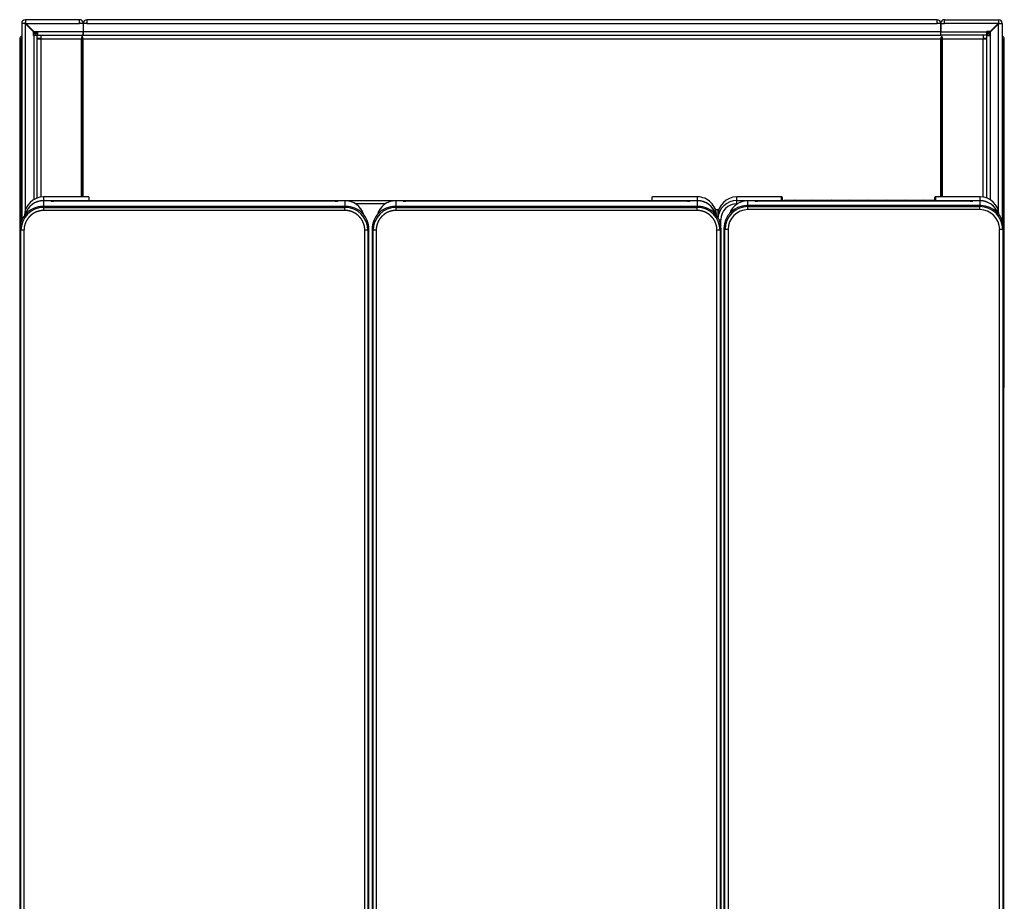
# Model space of a CAD drawing. Header units: millimetres. Extents: x 0 to 287, y 0 to 200.
# Tile 6 of 47: x 33 to 65, y 67 to 95. Entities that reach past the tile are written whole.
import ezdxf

# ---------------------------------------------------------------- set-up
doc = ezdxf.new("R2010")
doc.units = ezdxf.units.MM
doc.layers.add('130.652_BW4C_CTM', color=7, linetype='Continuous')
doc.layers.add('Standard', color=7, linetype='Continuous')

# ---------------------------------------------------------------- blocks, each defined once
blk = doc.blocks.new('SE1')
at = {"layer": '130.652_BW4C_CTM', "color": 7, "linetype": 'Continuous'}
for p, q in [((33.464, 95.187), (33.464, 95.077)), ((35.224, 95.187), (33.464, 95.187)), ((33.464, 95.077), (33.474, 95.067)), ((35.224, 95.067), (35.224, 95.187)), ((35.224, 95.187), (35.236, 95.187)), ((35.236, 95.087), (35.224, 95.087)), ((35.244, 95.067), (35.244, 95.079)), ((35.344, 95.079), (35.344, 95.067)), ((63.104, 95.187), (35.464, 95.187)), ((35.464, 95.187), (35.464, 95.067)), ((63.104, 95.067), (63.104, 95.187)), ((63.224, 95.079), (63.224, 95.067)), ((63.324, 95.067), (63.324, 95.079)), ((63.344, 95.187), (63.332, 95.187)), ((63.332, 95.087), (63.344, 95.087)), ((63.344, 95.187), (65.104, 95.187)), ((63.344, 95.067), (63.344, 95.187)), ((65.104, 95.077), (65.094, 95.067)), ((65.104, 95.187), (65.104, 95.077)), ((33.454, 95.067), (33.344, 95.067)), ((33.344, 95.067), (33.344, 88.664)), ((33.464, 95.057), (33.454, 95.067)), ((33.464, 95.067), (33.454, 95.067)), ((33.464, 95.067), (33.474, 95.067)), ((33.464, 89.001), (33.464, 95.057)), ((33.724, 94.797), (33.464, 95.057)), ((33.474, 95.067), (35.224, 95.067)), ((33.474, 95.067), (33.734, 94.807)), ((33.724, 94.677), (33.724, 94.797)), ((33.734, 94.807), (33.854, 94.807)), ((33.801, 94.787), (33.854, 94.787)), ((33.854, 94.807), (33.854, 94.795)), ((33.854, 94.795), (33.854, 94.687)), ((35.344, 94.795), (33.854, 94.795)), ((35.344, 95.067), (35.224, 95.067)), ((35.344, 95.067), (35.344, 94.795)), ((35.464, 95.067), (35.344, 95.067)), ((35.344, 95.067), (35.344, 94.795)), ((63.224, 94.795), (35.344, 94.795)), ((35.344, 94.795), (35.344, 94.687)), ((35.344, 94.687), (35.344, 94.795)), ((35.464, 95.067), (63.104, 95.067)), ((63.224, 95.067), (63.104, 95.067)), ((63.224, 94.795), (63.224, 95.067)), ((63.224, 95.067), (63.344, 95.067)), ((63.224, 95.067), (63.224, 94.795)), ((63.224, 94.687), (63.224, 94.795)), ((63.224, 94.795), (64.714, 94.795)), ((63.224, 94.687), (63.224, 94.795)), ((65.094, 95.067), (63.344, 95.067)), ((64.714, 94.807), (64.714, 94.795)), ((64.834, 94.807), (64.714, 94.807)), ((64.714, 94.795), (64.714, 94.687)), ((64.714, 94.787), (64.768, 94.787)), ((65.094, 95.067), (64.834, 94.807)), ((64.844, 94.797), (65.104, 95.057)), ((64.844, 94.677), (64.844, 94.797)), ((65.104, 95.067), (65.094, 95.067)), ((65.104, 95.067), (65.114, 95.067)), ((65.104, 95.057), (65.114, 95.067)), ((65.104, 88.924), (65.104, 95.057)), ((65.114, 95.067), (65.224, 95.067)), ((65.224, 95.067), (65.224, 88.667)), ((33.279, 94.557), (33.279, 94.437)), ((33.279, 94.437), (33.279, 83.269)), ((33.329, 94.437), (33.279, 94.437)), ((33.329, 94.437), (33.329, 88.616)), ((33.329, 94.437), (33.344, 94.437)), ((33.736, 94.677), (33.724, 94.677)), ((33.844, 94.677), (33.736, 94.677)), ((33.736, 94.677), (33.736, 89.342)), ((33.75, 94.677), (33.751, 94.738)), ((33.799, 94.677), (33.799, 94.738)), ((33.799, 94.738), (33.854, 94.738)), ((33.844, 94.687), (33.854, 94.687)), ((33.844, 94.687), (33.844, 94.677)), ((33.844, 89.394), (33.844, 94.677)), ((33.844, 94.587), (33.962, 94.587)), ((33.844, 94.569), (33.962, 94.569)), ((33.854, 94.687), (35.344, 94.687)), ((33.864, 94.569), (33.864, 94.587)), ((33.942, 94.569), (33.924, 94.587)), ((33.962, 94.687), (33.962, 94.569)), ((33.962, 94.569), (35.284, 94.569)), ((33.962, 94.569), (33.962, 89.423)), ((35.284, 89.43), (35.284, 94.569)), ((35.314, 89.43), (35.314, 94.648)), ((35.344, 94.687), (63.224, 94.687)), ((35.344, 94.569), (63.224, 94.569)), ((35.344, 89.43), (35.344, 94.569)), ((64.714, 94.687), (63.224, 94.687)), ((63.224, 89.43), (63.224, 94.569)), ((63.254, 89.43), (63.254, 94.648)), ((63.284, 94.569), (64.606, 94.569)), ((63.284, 89.43), (63.284, 94.569)), ((64.606, 94.687), (64.606, 94.569)), ((64.606, 94.587), (64.724, 94.587)), ((64.606, 89.415), (64.606, 94.569)), ((64.606, 94.569), (64.724, 94.569)), ((64.626, 94.569), (64.644, 94.587)), ((64.714, 94.738), (64.769, 94.738)), ((64.714, 94.687), (64.724, 94.687)), ((64.716, 94.569), (64.716, 94.587)), ((64.724, 94.687), (64.724, 94.677)), ((64.724, 94.677), (64.832, 94.677)), ((64.724, 89.384), (64.724, 94.677)), ((64.769, 94.677), (64.769, 94.738)), ((64.818, 94.677), (64.818, 94.738)), ((64.832, 94.677), (64.832, 89.333)), ((64.832, 94.677), (64.844, 94.677)), ((65.24, 94.437), (65.224, 94.437)), ((65.24, 94.437), (65.289, 94.437)), ((65.24, 88.622), (65.24, 94.437)), ((65.289, 94.437), (65.289, 94.557)), ((65.289, 83.269), (65.289, 94.437)), ((33.278, 90.775), (33.279, 90.775)), ((33.278, 90.64), (33.279, 90.64)), ((33.278, 90.594), (33.279, 90.594)), ((65.29, 90.779), (65.289, 90.779)), ((65.29, 90.771), (65.289, 90.771)), ((65.29, 90.704), (65.289, 90.704)), ((65.29, 90.697), (65.289, 90.697)), ((65.29, 90.691), (65.289, 90.691)), ((65.29, 90.769), (65.29, 90.771)), ((65.29, 90.769), (65.29, 90.77)), ((65.29, 90.704), (65.29, 90.769)), ((65.29, 90.697), (65.29, 90.704)), ((65.29, 90.691), (65.29, 90.697)), ((65.29, 90.508), (65.29, 90.691)), ((33.278, 90.45), (33.279, 90.45)), ((33.278, 90.442), (33.279, 90.442)), ((33.278, 90.434), (33.279, 90.434)), ((33.278, 90.368), (33.279, 90.368)), ((33.278, 90.363), (33.279, 90.363)), ((33.278, 90.358), (33.279, 90.358)), ((33.278, 90.318), (33.279, 90.318)), ((33.278, 90.316), (33.279, 90.316)), ((33.278, 90.313), (33.279, 90.313)), ((65.29, 90.508), (65.289, 90.508)), ((65.29, 90.501), (65.289, 90.501)), ((65.29, 90.493), (65.289, 90.493)), ((65.29, 90.429), (65.289, 90.429)), ((65.29, 90.424), (65.289, 90.424)), ((65.29, 90.419), (65.289, 90.419)), ((65.29, 90.379), (65.289, 90.379)), ((65.29, 90.377), (65.289, 90.377)), ((65.29, 90.374), (65.289, 90.374)), ((65.29, 90.281), (65.289, 90.281)), ((65.289, 90.281), (65.289, 90.281)), ((65.29, 90.281), (65.289, 90.281)), ((65.29, 90.501), (65.29, 90.508)), ((65.29, 90.493), (65.29, 90.501)), ((65.29, 90.429), (65.29, 90.493)), ((65.29, 90.424), (65.29, 90.429)), ((65.29, 90.419), (65.29, 90.424)), ((65.29, 90.379), (65.29, 90.419)), ((65.29, 90.377), (65.29, 90.379)), ((65.29, 90.374), (65.29, 90.377)), ((65.29, 90.143), (65.29, 90.281)), ((65.29, 90.281), (65.29, 90.281)), ((33.278, 90.119), (33.279, 90.119)), ((33.278, 90.06), (33.279, 90.06)), ((65.29, 90.143), (65.289, 90.143)), ((65.29, 90.091), (65.289, 90.091)), ((65.29, 90.091), (65.29, 90.143)), ((65.29, 89.712), (65.29, 90.091)), ((33.278, 89.926), (33.279, 89.926)), ((33.278, 89.92), (33.279, 89.92)), ((33.278, 89.917), (33.279, 89.917)), ((33.278, 89.834), (33.279, 89.834)), ((33.278, 89.827), (33.279, 89.827)), ((33.278, 89.819), (33.279, 89.819)), ((33.278, 89.651), (33.279, 89.651)), ((33.278, 89.645), (33.279, 89.645)), ((33.278, 89.64), (33.279, 89.64)), ((65.29, 89.712), (65.289, 89.712)), ((33.278, 89.594), (33.279, 89.594)), ((33.278, 89.587), (33.279, 89.587)), ((33.278, 89.56), (33.279, 89.56)), ((33.278, 89.556), (33.279, 89.556)), ((33.278, 89.428), (33.279, 89.428)), ((33.278, 89.425), (33.279, 89.425)), ((33.278, 89.422), (33.279, 89.422)), ((33.278, 89.383), (33.279, 89.383)), ((33.278, 89.378), (33.279, 89.378)), ((33.278, 89.372), (33.279, 89.372)), ((34.054, 89.43), (34.054, 89.307)), ((35.515, 89.43), (34.054, 89.43)), ((34.054, 89.43), (34.054, 89.43)), ((35.515, 89.43), (34.054, 89.43)), ((35.518, 89.426), (35.515, 89.43)), ((35.518, 89.426), (35.523, 89.426)), ((35.523, 89.426), (35.525, 89.316)), ((35.575, 89.314), (53.794, 89.314)), ((53.844, 89.316), (53.846, 89.426)), ((53.846, 89.426), (53.851, 89.426)), ((53.851, 89.426), (53.853, 89.43)), ((55.314, 89.43), (53.853, 89.43)), ((55.314, 89.43), (53.853, 89.43)), ((55.314, 89.307), (55.314, 89.43)), ((55.314, 89.43), (55.314, 89.43)), ((58.04, 89.43), (56.594, 89.43)), ((56.594, 89.307), (56.594, 89.43)), ((58.053, 89.43), (56.594, 89.43)), ((58.042, 89.426), (58.04, 89.43)), ((58.042, 89.426), (58.045, 89.426)), ((58.045, 89.315), (58.045, 89.426)), ((58.076, 89.313), (58.075, 89.397)), ((58.075, 89.313), (58.075, 89.397)), ((58.125, 89.313), (58.125, 89.313)), ((62.974, 89.313), (58.125, 89.313)), ((62.974, 89.313), (58.125, 89.313)), ((62.974, 89.313), (62.974, 89.313)), ((63.024, 89.397), (63.022, 89.308)), ((63.024, 89.397), (63.024, 89.307)), ((64.504, 89.43), (63.046, 89.43)), ((63.054, 89.426), (63.056, 89.426)), ((63.054, 89.426), (63.054, 89.315)), ((63.058, 89.43), (63.056, 89.426)), ((64.504, 89.43), (63.058, 89.43)), ((64.504, 89.307), (64.504, 89.43)), ((64.504, 89.43), (64.504, 89.43)), ((65.29, 89.568), (65.289, 89.568)), ((65.29, 89.542), (65.289, 89.542)), ((65.29, 89.371), (65.289, 89.371)), ((65.29, 89.37), (65.289, 89.37)), ((65.29, 89.365), (65.289, 89.365)), ((65.29, 89.358), (65.289, 89.358)), ((65.29, 89.353), (65.289, 89.353)), ((65.29, 89.343), (65.289, 89.343)), ((65.29, 89.332), (65.289, 89.332)), ((65.29, 89.32), (65.289, 89.32)), ((65.29, 89.315), (65.289, 89.315)), ((65.29, 89.542), (65.29, 89.568)), ((65.29, 89.37), (65.29, 89.371)), ((65.29, 89.365), (65.29, 89.37)), ((65.29, 89.358), (65.29, 89.365)), ((65.29, 89.353), (65.29, 89.358)), ((65.29, 89.343), (65.29, 89.353)), ((65.29, 89.332), (65.29, 89.343)), ((65.29, 89.32), (65.29, 89.332)), ((65.29, 89.315), (65.29, 89.32)), ((65.29, 89.306), (65.29, 89.315)), ((33.278, 89.309), (33.279, 89.309)), ((33.278, 89.301), (33.279, 89.301)), ((33.278, 89.294), (33.279, 89.294)), ((33.278, 89.111), (33.279, 89.111)), ((33.278, 89.104), (33.279, 89.104)), ((33.278, 89.098), (33.279, 89.098)), ((33.278, 89.03), (33.279, 89.03)), ((43.888, 89.121), (34.031, 89.121)), ((34.031, 89.121), (34.064, 89.088)), ((34.054, 89.307), (55.314, 89.307)), ((34.054, 89.303), (34.054, 89.307)), ((34.216, 89.303), (34.054, 89.303)), ((34.054, 89.303), (34.054, 89.121)), ((34.054, 89.303), (34.054, 89.303)), ((34.216, 89.303), (34.054, 89.303)), ((34.064, 89.088), (43.855, 89.088)), ((34.064, 88.988), (34.064, 89.088)), ((34.216, 89.303), (34.216, 89.303)), ((34.3, 89.295), (34.286, 89.3)), ((34.311, 89.293), (34.297, 89.298)), ((43.538, 89.292), (34.38, 89.292)), ((34.38, 89.292), (34.38, 89.292)), ((43.538, 89.292), (34.38, 89.292)), ((43.538, 89.292), (43.538, 89.292)), ((43.621, 89.298), (43.607, 89.293)), ((43.632, 89.3), (43.618, 89.295)), ((43.864, 89.303), (43.702, 89.303)), ((43.702, 89.303), (43.702, 89.303)), ((43.864, 89.303), (43.702, 89.303)), ((43.855, 89.088), (43.888, 89.121)), ((43.855, 88.988), (43.855, 89.088)), ((43.864, 89.121), (43.864, 89.303)), ((43.864, 89.303), (43.864, 89.303)), ((45.168, 89.204), (44.2, 89.204)), ((55.338, 89.121), (45.481, 89.121)), ((45.481, 89.121), (45.514, 89.088)), ((45.666, 89.303), (45.504, 89.303)), ((45.504, 89.303), (45.504, 89.121)), ((45.504, 89.303), (45.504, 89.303)), ((45.666, 89.303), (45.504, 89.303)), ((45.514, 89.088), (55.305, 89.088)), ((45.514, 88.988), (45.514, 89.088)), ((45.666, 89.303), (45.666, 89.303)), ((45.75, 89.295), (45.736, 89.3)), ((45.761, 89.293), (45.747, 89.298)), ((54.988, 89.292), (45.83, 89.292)), ((45.83, 89.292), (45.83, 89.292)), ((54.988, 89.292), (45.83, 89.292)), ((54.988, 89.292), (54.988, 89.292)), ((55.071, 89.298), (55.057, 89.293)), ((55.082, 89.3), (55.068, 89.295)), ((55.314, 89.303), (55.152, 89.303)), ((55.152, 89.303), (55.152, 89.303)), ((55.314, 89.303), (55.152, 89.303)), ((55.305, 89.088), (55.338, 89.121)), ((55.305, 88.988), (55.305, 89.088)), ((55.314, 89.303), (55.314, 89.307)), ((55.314, 89.121), (55.314, 89.303)), ((55.314, 89.303), (55.314, 89.303)), ((56.011, 89.007), (55.902, 89.007)), ((55.982, 89.007), (55.982, 88.877)), ((56.594, 89.203), (56.594, 89.307)), ((56.594, 89.307), (64.504, 89.307)), ((56.608, 89.203), (56.594, 89.203)), ((56.921, 89.148), (56.921, 89.148)), ((64.528, 89.148), (56.921, 89.148)), ((56.921, 89.148), (56.954, 89.115)), ((64.528, 89.148), (56.921, 89.148)), ((57.106, 89.302), (56.944, 89.302)), ((56.944, 89.302), (56.944, 89.148)), ((56.944, 89.302), (56.944, 89.302)), ((57.106, 89.302), (56.944, 89.302)), ((56.954, 89.115), (64.495, 89.115)), ((56.954, 89.015), (56.954, 89.115)), ((64.495, 89.015), (56.954, 89.015)), ((57.106, 89.302), (57.106, 89.302)), ((57.19, 89.294), (57.176, 89.3)), ((57.201, 89.292), (57.187, 89.298)), ((64.178, 89.292), (57.27, 89.292)), ((57.27, 89.292), (57.27, 89.292)), ((64.178, 89.292), (57.27, 89.292)), ((64.178, 89.292), (64.178, 89.292)), ((64.261, 89.298), (64.247, 89.292)), ((64.272, 89.3), (64.258, 89.294)), ((64.504, 89.302), (64.342, 89.302)), ((64.342, 89.302), (64.342, 89.302)), ((64.504, 89.302), (64.342, 89.302)), ((64.495, 89.115), (64.528, 89.148)), ((64.495, 89.015), (64.495, 89.115)), ((64.504, 89.302), (64.504, 89.307)), ((64.504, 89.148), (64.504, 89.302)), ((64.504, 89.302), (64.504, 89.302)), ((64.528, 89.148), (64.528, 89.148)), ((65.29, 89.306), (65.289, 89.306)), ((65.29, 89.29), (65.289, 89.29)), ((65.29, 89.272), (65.289, 89.272)), ((65.29, 89.254), (65.289, 89.254)), ((65.29, 89.25), (65.289, 89.25)), ((65.29, 89.237), (65.289, 89.237)), ((65.29, 89.211), (65.289, 89.211)), ((65.29, 89.189), (65.289, 89.189)), ((65.29, 89.161), (65.289, 89.161)), ((65.29, 89.13), (65.289, 89.13)), ((65.29, 89.111), (65.289, 89.111)), ((65.29, 89.09), (65.289, 89.09)), ((65.29, 89.067), (65.289, 89.067)), ((65.29, 89.064), (65.289, 89.064)), ((65.29, 89.049), (65.289, 89.049)), ((65.29, 89.031), (65.289, 89.031)), ((65.29, 89.013), (65.289, 89.013)), ((65.29, 88.997), (65.289, 88.997)), ((65.29, 89.29), (65.29, 89.306)), ((65.29, 89.272), (65.29, 89.29)), ((65.29, 89.254), (65.29, 89.272)), ((65.29, 89.25), (65.29, 89.254)), ((65.29, 89.237), (65.29, 89.25)), ((65.29, 89.211), (65.29, 89.237)), ((65.29, 89.189), (65.29, 89.211)), ((65.29, 89.161), (65.29, 89.189)), ((65.29, 89.13), (65.29, 89.161)), ((65.29, 89.111), (65.29, 89.13)), ((65.29, 89.09), (65.29, 89.111)), ((65.29, 89.067), (65.29, 89.09)), ((65.29, 89.064), (65.29, 89.067)), ((65.29, 89.049), (65.29, 89.064)), ((65.29, 89.031), (65.29, 89.049)), ((65.29, 89.013), (65.29, 89.031)), ((65.29, 88.997), (65.29, 89.013)), ((65.29, 88.985), (65.29, 88.997)), ((33.278, 88.928), (33.279, 88.928)), ((33.278, 88.868), (33.279, 88.868)), ((33.278, 88.83), (33.279, 88.83)), ((33.278, 88.829), (33.279, 88.829)), ((43.855, 88.988), (34.064, 88.988)), ((55.305, 88.988), (45.514, 88.988)), ((55.974, 88.758), (55.974, 88.81)), ((56.074, 88.46), (56.074, 88.684)), ((65.29, 88.985), (65.289, 88.985)), ((65.29, 88.975), (65.289, 88.975)), ((65.29, 88.963), (65.289, 88.963)), ((65.29, 88.952), (65.289, 88.952)), ((65.29, 88.942), (65.289, 88.942)), ((65.29, 88.935), (65.289, 88.935)), ((65.29, 88.93), (65.289, 88.93)), ((65.29, 88.923), (65.289, 88.923)), ((65.29, 88.919), (65.289, 88.919)), ((65.289, 88.917), (65.289, 88.917)), ((65.29, 88.917), (65.289, 88.917)), ((65.29, 88.917), (65.289, 88.917)), ((65.29, 88.874), (65.289, 88.874)), ((65.29, 88.861), (65.289, 88.861)), ((65.29, 88.695), (65.289, 88.695)), ((65.29, 88.975), (65.29, 88.985)), ((65.29, 88.963), (65.29, 88.975)), ((65.29, 88.952), (65.29, 88.963)), ((65.29, 88.942), (65.29, 88.952)), ((65.29, 88.935), (65.29, 88.942)), ((65.29, 88.93), (65.29, 88.935)), ((65.29, 88.923), (65.29, 88.93)), ((65.29, 88.919), (65.29, 88.923)), ((65.29, 88.917), (65.29, 88.919)), ((65.29, 88.917), (65.29, 88.917)), ((65.29, 88.861), (65.29, 88.874)), ((65.29, 88.695), (65.29, 88.861)), ((65.29, 88.663), (65.29, 88.695)), ((33.278, 88.617), (33.279, 88.617)), ((33.278, 88.611), (33.279, 88.611)), ((33.278, 88.599), (33.279, 88.599)), ((33.278, 88.598), (33.279, 88.598)), ((33.278, 88.597), (33.279, 88.597)), ((33.278, 88.558), (33.279, 88.558)), ((33.278, 88.538), (33.279, 88.538)), ((33.278, 88.525), (33.279, 88.525)), ((33.278, 88.508), (33.279, 88.508)), ((33.278, 88.464), (33.279, 88.464)), ((33.278, 88.464), (33.279, 88.464)), ((33.278, 88.461), (33.279, 88.461)), ((33.278, 88.455), (33.279, 88.455)), ((33.278, 88.448), (33.279, 88.448)), ((33.278, 88.446), (33.279, 88.446)), ((33.278, 88.434), (33.279, 88.434)), ((33.278, 88.421), (33.279, 88.421)), ((33.278, 88.408), (33.279, 88.408)), ((33.278, 88.406), (33.279, 88.406)), ((33.278, 88.387), (33.279, 88.387)), ((33.278, 88.367), (33.279, 88.367)), ((33.278, 88.36), (33.279, 88.36)), ((33.278, 88.358), (33.279, 88.358)), ((33.278, 88.351), (33.279, 88.351)), ((33.319, 88.343), (33.286, 88.376)), ((33.286, 88.376), (33.286, 48.229)), ((44.632, 88.376), (44.599, 88.343)), ((44.632, 48.229), (44.632, 88.376)), ((44.769, 88.343), (44.736, 88.376)), ((44.736, 88.376), (44.736, 48.229)), ((56.082, 88.376), (56.049, 88.343)), ((56.082, 48.229), (56.082, 88.376)), ((56.176, 88.403), (56.176, 88.403)), ((56.209, 88.37), (56.176, 88.403)), ((56.176, 88.403), (56.176, 48.256)), ((56.176, 88.403), (56.176, 48.256)), ((56.209, 48.289), (56.209, 88.37)), ((56.309, 88.37), (56.209, 88.37)), ((56.309, 88.37), (56.309, 48.289)), ((65.139, 48.289), (65.139, 88.37)), ((65.239, 88.37), (65.139, 88.37)), ((65.272, 88.403), (65.239, 88.37)), ((65.239, 88.37), (65.239, 48.289)), ((65.272, 88.403), (65.272, 88.403)), ((65.272, 48.256), (65.272, 88.403)), ((65.272, 48.256), (65.272, 88.403)), ((65.29, 88.663), (65.289, 88.663)), ((65.29, 88.655), (65.289, 88.655)), ((65.29, 88.649), (65.289, 88.649)), ((65.29, 88.637), (65.289, 88.637)), ((65.29, 88.546), (65.289, 88.546)), ((65.29, 88.457), (65.289, 88.457)), ((65.29, 88.456), (65.289, 88.456)), ((65.29, 88.456), (65.289, 88.456)), ((65.29, 88.447), (65.289, 88.447)), ((65.29, 88.447), (65.289, 88.447)), ((65.29, 88.446), (65.289, 88.446)), ((65.29, 88.434), (65.289, 88.434)), ((65.29, 88.433), (65.289, 88.433)), ((65.29, 88.431), (65.289, 88.431)), ((65.29, 88.401), (65.289, 88.401)), ((65.29, 88.399), (65.289, 88.399)), ((65.29, 88.399), (65.289, 88.399)), ((65.29, 88.386), (65.289, 88.386)), ((65.29, 88.386), (65.289, 88.386)), ((65.29, 88.385), (65.289, 88.385)), ((65.29, 88.377), (65.289, 88.377)), ((65.29, 88.376), (65.289, 88.376)), ((65.29, 88.376), (65.289, 88.376)), ((65.29, 88.655), (65.29, 88.663)), ((65.29, 88.649), (65.29, 88.655)), ((65.29, 88.637), (65.29, 88.649)), ((65.29, 88.546), (65.29, 88.637)), ((65.29, 88.456), (65.29, 88.457)), ((65.29, 88.447), (65.29, 88.456)), ((65.29, 88.447), (65.29, 88.447)), ((65.29, 88.446), (65.29, 88.447)), ((65.29, 88.434), (65.29, 88.446)), ((65.29, 88.433), (65.29, 88.434)), ((65.29, 88.431), (65.29, 88.433)), ((65.29, 88.401), (65.29, 88.431)), ((65.29, 88.399), (65.29, 88.401)), ((65.29, 88.386), (65.29, 88.399)), ((65.29, 88.399), (65.29, 88.399)), ((65.29, 88.385), (65.29, 88.386)), ((65.29, 88.386), (65.29, 88.386)), ((65.29, 88.377), (65.29, 88.385)), ((65.29, 88.376), (65.29, 88.376)), ((33.278, 88.345), (33.279, 88.345)), ((33.278, 88.34), (33.279, 88.34)), ((33.278, 88.328), (33.279, 88.328)), ((33.278, 88.315), (33.279, 88.315)), ((33.278, 88.303), (33.279, 88.303)), ((33.278, 88.295), (33.279, 88.295)), ((33.278, 88.277), (33.279, 88.277)), ((33.278, 88.256), (33.279, 88.256)), ((33.278, 88.24), (33.279, 88.24)), ((33.278, 88.236), (33.279, 88.236)), ((33.278, 88.211), (33.279, 88.211)), ((33.278, 88.19), (33.279, 88.19)), ((33.278, 88.159), (33.279, 88.159)), ((33.278, 88.134), (33.279, 88.134)), ((33.278, 88.109), (33.279, 88.109)), ((33.278, 88.092), (33.279, 88.092)), ((33.278, 88.071), (33.279, 88.071)), ((33.278, 88.051), (33.279, 88.051)), ((33.278, 88.037), (33.279, 88.037)), ((33.319, 48.262), (33.319, 88.343)), ((33.419, 88.343), (33.319, 88.343)), ((33.419, 88.343), (33.419, 48.262)), ((44.499, 48.262), (44.499, 88.343)), ((44.599, 88.343), (44.499, 88.343)), ((44.599, 88.343), (44.599, 48.262)), ((44.769, 48.262), (44.769, 88.343)), ((44.869, 88.343), (44.769, 88.343)), ((44.869, 88.343), (44.869, 48.262)), ((55.949, 48.262), (55.949, 88.343)), ((56.049, 88.343), (55.949, 88.343)), ((56.049, 88.343), (56.049, 48.262)), ((65.29, 88.233), (65.289, 88.233)), ((65.29, 88.231), (65.289, 88.231)), ((65.29, 88.229), (65.289, 88.229)), ((65.29, 88.201), (65.289, 88.201)), ((65.29, 88.197), (65.289, 88.197)), ((65.29, 88.193), (65.289, 88.193)), ((65.29, 88.146), (65.289, 88.146)), ((65.29, 88.14), (65.289, 88.14)), ((65.29, 88.135), (65.289, 88.135)), ((65.29, 88.231), (65.29, 88.233)), ((65.29, 88.229), (65.29, 88.231)), ((65.29, 88.201), (65.29, 88.229)), ((65.29, 88.197), (65.29, 88.201)), ((65.29, 88.193), (65.29, 88.197)), ((65.29, 88.146), (65.29, 88.193)), ((65.29, 88.14), (65.29, 88.146)), ((65.29, 88.135), (65.29, 88.14)), ((65.29, 87.962), (65.29, 88.135)), ((33.278, 88.022), (33.279, 88.022)), ((33.278, 88.009), (33.279, 88.009)), ((33.278, 88), (33.279, 88)), ((33.278, 87.994), (33.279, 87.994)), ((33.278, 87.989), (33.279, 87.989)), ((33.278, 87.986), (33.279, 87.986)), ((33.278, 87.984), (33.279, 87.984)), ((33.278, 87.977), (33.279, 87.977)), ((33.278, 87.958), (33.279, 87.958)), ((33.278, 87.944), (33.279, 87.944)), ((33.278, 87.939), (33.279, 87.939)), ((33.278, 87.932), (33.279, 87.932)), ((33.278, 87.928), (33.279, 87.928)), ((33.278, 87.923), (33.279, 87.923)), ((33.278, 87.914), (33.279, 87.914)), ((33.278, 87.877), (33.279, 87.877)), ((33.278, 87.827), (33.279, 87.827)), ((33.278, 87.788), (33.279, 87.788)), ((33.278, 87.763), (33.279, 87.763)), ((33.278, 87.757), (33.279, 87.757)), ((65.29, 87.962), (65.289, 87.962)), ((65.29, 87.954), (65.289, 87.954)), ((65.29, 87.952), (65.289, 87.952)), ((65.29, 87.923), (65.289, 87.923)), ((65.29, 87.877), (65.289, 87.877)), ((65.29, 87.818), (65.289, 87.818)), ((65.29, 87.716), (65.289, 87.716)), ((65.29, 87.714), (65.289, 87.714)), ((65.29, 87.954), (65.29, 87.962)), ((65.29, 87.952), (65.29, 87.954)), ((65.29, 87.923), (65.29, 87.952)), ((65.29, 87.818), (65.29, 87.877)), ((65.29, 87.714), (65.29, 87.716)), ((65.29, 87.671), (65.29, 87.714)), ((33.278, 87.585), (33.279, 87.585)), ((33.278, 87.571), (33.279, 87.571)), ((33.278, 87.565), (33.279, 87.565)), ((65.29, 87.671), (65.289, 87.671)), ((65.29, 87.66), (65.289, 87.66)), ((65.29, 87.651), (65.289, 87.651)), ((65.29, 87.469), (65.289, 87.469)), ((65.29, 87.463), (65.289, 87.463)), ((65.29, 87.441), (65.289, 87.441)), ((65.29, 87.66), (65.29, 87.671)), ((65.29, 87.651), (65.29, 87.66)), ((65.29, 87.469), (65.29, 87.651)), ((65.29, 87.463), (65.29, 87.469)), ((65.29, 87.441), (65.29, 87.463)), ((65.29, 87.253), (65.29, 87.441)), ((33.278, 87.36), (33.279, 87.36)), ((33.278, 87.351), (33.279, 87.351)), ((33.278, 87.338), (33.279, 87.338)), ((33.278, 87.307), (33.279, 87.307)), ((33.278, 87.3), (33.279, 87.3)), ((33.278, 87.113), (33.279, 87.113)), ((33.278, 87.09), (33.279, 87.09)), ((33.278, 87.085), (33.279, 87.085)), ((65.29, 87.253), (65.289, 87.253)), ((65.29, 87.247), (65.289, 87.247)), ((65.29, 87.215), (65.289, 87.215)), ((65.29, 87.203), (65.289, 87.203)), ((65.29, 87.193), (65.289, 87.193)), ((65.29, 87.247), (65.29, 87.253)), ((65.29, 87.215), (65.29, 87.247)), ((65.29, 87.203), (65.29, 87.215)), ((65.29, 87.193), (65.29, 87.203)), ((65.29, 86.989), (65.29, 87.193)), ((33.278, 86.903), (33.279, 86.903)), ((33.278, 86.893), (33.279, 86.893)), ((33.278, 86.883), (33.279, 86.883)), ((33.278, 86.84), (33.279, 86.84)), ((33.278, 86.838), (33.279, 86.838)), ((65.29, 86.989), (65.289, 86.989)), ((65.29, 86.983), (65.289, 86.983)), ((65.29, 86.969), (65.289, 86.969)), ((65.29, 86.796), (65.289, 86.796)), ((65.29, 86.79), (65.289, 86.79)), ((65.29, 86.765), (65.289, 86.765)), ((65.29, 86.983), (65.29, 86.989)), ((65.29, 86.969), (65.29, 86.983)), ((65.29, 86.796), (65.29, 86.969)), ((65.29, 86.79), (65.29, 86.796)), ((65.29, 86.765), (65.29, 86.79)), ((65.29, 86.727), (65.29, 86.765)), ((33.278, 86.736), (33.279, 86.736)), ((33.278, 86.677), (33.279, 86.677)), ((33.278, 86.631), (33.279, 86.631)), ((33.278, 86.602), (33.279, 86.602)), ((33.278, 86.6), (33.279, 86.6)), ((33.278, 86.592), (33.279, 86.592)), ((65.29, 86.727), (65.289, 86.727)), ((65.29, 86.677), (65.289, 86.677)), ((65.29, 86.64), (65.289, 86.64)), ((65.29, 86.631), (65.289, 86.631)), ((65.29, 86.626), (65.289, 86.626)), ((65.29, 86.622), (65.289, 86.622)), ((65.29, 86.615), (65.289, 86.615)), ((65.29, 86.61), (65.289, 86.61)), ((65.29, 86.596), (65.289, 86.596)), ((65.29, 86.577), (65.289, 86.577)), ((65.29, 86.57), (65.289, 86.57)), ((65.29, 86.567), (65.289, 86.567)), ((65.29, 86.565), (65.289, 86.565)), ((65.29, 86.56), (65.289, 86.56)), ((65.29, 86.554), (65.289, 86.554)), ((65.29, 86.545), (65.289, 86.545)), ((65.29, 86.531), (65.289, 86.531)), ((65.29, 86.517), (65.289, 86.517)), ((65.29, 86.503), (65.289, 86.503)), ((65.29, 86.483), (65.289, 86.483)), ((65.29, 86.462), (65.289, 86.462)), ((65.29, 86.445), (65.289, 86.445)), ((65.29, 86.677), (65.29, 86.727)), ((65.29, 86.64), (65.29, 86.677)), ((65.29, 86.631), (65.29, 86.64)), ((65.29, 86.626), (65.29, 86.631)), ((65.29, 86.622), (65.29, 86.626)), ((65.29, 86.615), (65.29, 86.622)), ((65.29, 86.61), (65.29, 86.615)), ((65.29, 86.596), (65.29, 86.61)), ((65.29, 86.577), (65.29, 86.596)), ((65.29, 86.57), (65.29, 86.577)), ((65.29, 86.567), (65.29, 86.57)), ((65.29, 86.565), (65.29, 86.567)), ((65.29, 86.56), (65.29, 86.565)), ((65.29, 86.554), (65.29, 86.56)), ((65.29, 86.545), (65.29, 86.554)), ((65.29, 86.531), (65.29, 86.545)), ((65.29, 86.517), (65.29, 86.531)), ((65.29, 86.503), (65.29, 86.517)), ((65.29, 86.483), (65.29, 86.503)), ((65.29, 86.462), (65.29, 86.483)), ((65.29, 86.445), (65.29, 86.462)), ((65.29, 86.42), (65.29, 86.445)), ((33.278, 86.419), (33.279, 86.419)), ((33.278, 86.414), (33.279, 86.414)), ((33.278, 86.408), (33.279, 86.408)), ((33.278, 86.361), (33.279, 86.361)), ((33.278, 86.357), (33.279, 86.357)), ((33.278, 86.353), (33.279, 86.353)), ((33.278, 86.325), (33.279, 86.325)), ((33.278, 86.323), (33.279, 86.323)), ((33.278, 86.321), (33.279, 86.321)), ((33.278, 86.178), (33.279, 86.178)), ((33.278, 86.177), (33.279, 86.177)), ((33.278, 86.177), (33.279, 86.177)), ((33.278, 86.169), (33.279, 86.169)), ((33.278, 86.168), (33.279, 86.168)), ((33.278, 86.167), (33.279, 86.167)), ((33.278, 86.155), (33.279, 86.155)), ((33.278, 86.154), (33.279, 86.154)), ((33.278, 86.153), (33.279, 86.153)), ((33.278, 86.122), (33.279, 86.122)), ((33.278, 86.121), (33.279, 86.121)), ((33.278, 86.12), (33.279, 86.12)), ((65.29, 86.42), (65.289, 86.42)), ((65.29, 86.395), (65.289, 86.395)), ((65.29, 86.364), (65.289, 86.364)), ((65.29, 86.343), (65.289, 86.343)), ((65.29, 86.318), (65.289, 86.318)), ((65.29, 86.314), (65.289, 86.314)), ((65.29, 86.297), (65.289, 86.297)), ((65.29, 86.277), (65.289, 86.277)), ((65.29, 86.259), (65.289, 86.259)), ((65.29, 86.251), (65.289, 86.251)), ((65.29, 86.239), (65.289, 86.239)), ((65.29, 86.226), (65.289, 86.226)), ((65.29, 86.214), (65.289, 86.214)), ((65.29, 86.209), (65.289, 86.209)), ((65.29, 86.203), (65.289, 86.203)), ((65.29, 86.196), (65.289, 86.196)), ((65.29, 86.194), (65.289, 86.194)), ((65.29, 86.187), (65.289, 86.187)), ((65.29, 86.167), (65.289, 86.167)), ((65.29, 86.148), (65.289, 86.148)), ((65.29, 86.145), (65.289, 86.145)), ((65.29, 86.133), (65.289, 86.133)), ((65.29, 86.12), (65.289, 86.12)), ((65.29, 86.395), (65.29, 86.42)), ((65.29, 86.364), (65.29, 86.395)), ((65.29, 86.343), (65.29, 86.364)), ((65.29, 86.318), (65.29, 86.343)), ((65.29, 86.314), (65.29, 86.318)), ((65.29, 86.297), (65.29, 86.314)), ((65.29, 86.277), (65.29, 86.297)), ((65.29, 86.259), (65.29, 86.277)), ((65.29, 86.251), (65.29, 86.259)), ((65.29, 86.239), (65.29, 86.251)), ((65.29, 86.226), (65.29, 86.239)), ((65.29, 86.214), (65.29, 86.226)), ((65.29, 86.209), (65.29, 86.214)), ((65.29, 86.203), (65.29, 86.209)), ((65.29, 86.196), (65.29, 86.203)), ((65.29, 86.194), (65.29, 86.196)), ((65.29, 86.187), (65.29, 86.194)), ((65.29, 86.167), (65.29, 86.187)), ((65.29, 86.148), (65.29, 86.167)), ((65.29, 86.145), (65.29, 86.148)), ((65.29, 86.133), (65.29, 86.145)), ((65.29, 86.12), (65.29, 86.133)), ((65.29, 86.108), (65.29, 86.12)), ((33.278, 86.108), (33.279, 86.108)), ((33.278, 86.107), (33.279, 86.107)), ((33.278, 86.107), (33.279, 86.107)), ((33.278, 86.098), (33.279, 86.098)), ((33.278, 86.098), (33.279, 86.098)), ((33.278, 86.097), (33.279, 86.097)), ((33.278, 86.008), (33.279, 86.008)), ((33.278, 85.917), (33.279, 85.917)), ((33.278, 85.905), (33.279, 85.905)), ((33.278, 85.899), (33.279, 85.899)), ((33.278, 85.891), (33.279, 85.891)), ((33.278, 85.859), (33.279, 85.859)), ((65.29, 86.108), (65.289, 86.108)), ((65.29, 86.105), (65.289, 86.105)), ((65.29, 86.099), (65.289, 86.099)), ((65.29, 86.093), (65.289, 86.093)), ((65.29, 86.09), (65.289, 86.09)), ((65.29, 86.089), (65.289, 86.089)), ((65.29, 86.046), (65.289, 86.046)), ((65.29, 86.029), (65.289, 86.029)), ((65.29, 86.016), (65.289, 86.016)), ((65.29, 85.996), (65.289, 85.996)), ((65.29, 85.957), (65.289, 85.957)), ((65.29, 85.956), (65.289, 85.956)), ((65.29, 85.955), (65.289, 85.955)), ((65.29, 85.943), (65.289, 85.943)), ((65.29, 85.937), (65.289, 85.937)), ((65.29, 86.105), (65.29, 86.108)), ((65.29, 86.099), (65.29, 86.105)), ((65.29, 86.093), (65.29, 86.099)), ((65.29, 86.09), (65.29, 86.093)), ((65.29, 86.089), (65.29, 86.09)), ((65.29, 86.029), (65.29, 86.046)), ((65.29, 86.016), (65.29, 86.029)), ((65.29, 85.996), (65.29, 86.016)), ((65.29, 85.957), (65.29, 85.996)), ((65.29, 85.956), (65.29, 85.957)), ((65.29, 85.955), (65.29, 85.956)), ((65.29, 85.943), (65.29, 85.955)), ((65.29, 85.937), (65.29, 85.943)), ((65.29, 85.725), (65.29, 85.937)), ((33.278, 85.693), (33.279, 85.693)), ((33.278, 85.68), (33.279, 85.68)), ((33.278, 85.637), (33.279, 85.637)), ((33.278, 85.637), (33.279, 85.637)), ((33.278, 85.635), (33.279, 85.635)), ((33.278, 85.631), (33.279, 85.631)), ((33.278, 85.624), (33.279, 85.624)), ((33.278, 85.618), (33.279, 85.618)), ((33.278, 85.612), (33.279, 85.612)), ((33.278, 85.602), (33.279, 85.602)), ((33.278, 85.591), (33.279, 85.591)), ((33.278, 85.579), (33.279, 85.579)), ((33.278, 85.568), (33.279, 85.568)), ((33.278, 85.557), (33.279, 85.557)), ((33.278, 85.54), (33.279, 85.54)), ((33.278, 85.523), (33.279, 85.523)), ((33.278, 85.505), (33.279, 85.505)), ((33.278, 85.49), (33.279, 85.49)), ((33.278, 85.487), (33.279, 85.487)), ((33.279, 85.637), (33.279, 85.637)), ((65.29, 85.725), (65.289, 85.725)), ((65.29, 85.724), (65.289, 85.724)), ((65.29, 85.685), (65.289, 85.685)), ((65.29, 85.626), (65.289, 85.626)), ((65.29, 85.523), (65.289, 85.523)), ((65.29, 85.724), (65.29, 85.725)), ((65.29, 85.626), (65.29, 85.685)), ((65.29, 85.521), (65.29, 85.523)), ((65.29, 85.521), (65.29, 85.523)), ((65.29, 85.456), (65.29, 85.521)), ((33.278, 85.464), (33.279, 85.464)), ((33.278, 85.443), (33.279, 85.443)), ((33.278, 85.424), (33.279, 85.424)), ((33.278, 85.393), (33.279, 85.393)), ((33.278, 85.365), (33.279, 85.365)), ((33.278, 85.343), (33.279, 85.343)), ((33.278, 85.317), (33.279, 85.317)), ((33.278, 85.304), (33.279, 85.304)), ((33.278, 85.3), (33.279, 85.3)), ((33.278, 85.282), (33.279, 85.282)), ((33.278, 85.264), (33.279, 85.264)), ((33.278, 85.248), (33.279, 85.248)), ((33.278, 85.238), (33.279, 85.238)), ((33.278, 85.234), (33.279, 85.234)), ((33.278, 85.222), (33.279, 85.222)), ((33.278, 85.211), (33.279, 85.211)), ((33.278, 85.201), (33.279, 85.201)), ((33.278, 85.196), (33.279, 85.196)), ((33.278, 85.188), (33.279, 85.188)), ((33.278, 85.184), (33.279, 85.184)), ((33.278, 85.183), (33.279, 85.183)), ((65.29, 85.456), (65.289, 85.456)), ((65.29, 85.449), (65.289, 85.449)), ((65.29, 85.443), (65.289, 85.443)), ((65.29, 85.26), (65.289, 85.26)), ((65.29, 85.253), (65.289, 85.253)), ((65.29, 85.245), (65.289, 85.245)), ((65.29, 85.181), (65.289, 85.181)), ((65.29, 85.176), (65.289, 85.176)), ((65.29, 85.171), (65.289, 85.171)), ((65.29, 85.449), (65.29, 85.456)), ((65.29, 85.443), (65.29, 85.449)), ((65.29, 85.26), (65.29, 85.443)), ((65.29, 85.253), (65.29, 85.26)), ((65.29, 85.245), (65.29, 85.253)), ((65.29, 85.181), (65.29, 85.245)), ((65.29, 85.176), (65.29, 85.181)), ((65.29, 85.171), (65.29, 85.176)), ((65.29, 85.132), (65.29, 85.171)), ((33.278, 85.012), (33.279, 85.012)), ((33.278, 84.986), (33.279, 84.986)), ((33.278, 84.841), (33.279, 84.841)), ((65.29, 85.132), (65.289, 85.132)), ((65.29, 85.129), (65.289, 85.129)), ((65.29, 85.126), (65.289, 85.126)), ((65.29, 84.997), (65.289, 84.997)), ((65.29, 84.994), (65.289, 84.994)), ((65.29, 84.967), (65.289, 84.967)), ((65.29, 84.96), (65.289, 84.96)), ((65.29, 84.914), (65.289, 84.914)), ((65.29, 84.909), (65.289, 84.909)), ((65.29, 84.903), (65.289, 84.903)), ((65.29, 85.129), (65.29, 85.132)), ((65.29, 85.126), (65.29, 85.129)), ((65.29, 84.994), (65.29, 84.997)), ((65.29, 84.967), (65.29, 84.994)), ((65.29, 84.96), (65.29, 84.967)), ((65.29, 84.914), (65.29, 84.96)), ((65.29, 84.909), (65.29, 84.914)), ((65.29, 84.903), (65.29, 84.909)), ((65.29, 84.735), (65.29, 84.903)), ((65.29, 84.735), (65.289, 84.735)), ((65.29, 84.727), (65.289, 84.727)), ((65.29, 84.719), (65.289, 84.719)), ((65.29, 84.636), (65.289, 84.636)), ((65.29, 84.634), (65.289, 84.634)), ((65.29, 84.628), (65.289, 84.628)), ((65.29, 84.727), (65.29, 84.735)), ((65.29, 84.719), (65.29, 84.727)), ((65.29, 84.636), (65.29, 84.719)), ((65.29, 84.628), (65.29, 84.634)), ((33.278, 84.462), (33.279, 84.462)), ((33.278, 84.411), (33.279, 84.411)), ((33.278, 84.273), (33.279, 84.273)), ((33.278, 84.273), (33.279, 84.273)), ((33.279, 84.273), (33.279, 84.273)), ((65.29, 84.494), (65.289, 84.494)), ((65.29, 84.435), (65.289, 84.435)), ((65.29, 84.241), (65.289, 84.241)), ((65.29, 84.238), (65.289, 84.238)), ((65.29, 84.236), (65.289, 84.236)), ((65.29, 84.196), (65.289, 84.196)), ((65.29, 84.191), (65.289, 84.191)), ((65.29, 84.435), (65.29, 84.494)), ((65.29, 84.238), (65.29, 84.241)), ((65.29, 84.196), (65.29, 84.236)), ((65.29, 84.191), (65.29, 84.196)), ((65.29, 84.186), (65.29, 84.191)), ((33.278, 84.18), (33.279, 84.18)), ((33.278, 84.177), (33.279, 84.177)), ((33.278, 84.174), (33.279, 84.174)), ((33.278, 84.135), (33.279, 84.135)), ((33.278, 84.13), (33.279, 84.13)), ((33.278, 84.125), (33.279, 84.125)), ((33.278, 84.061), (33.279, 84.061)), ((33.278, 84.053), (33.279, 84.053)), ((33.278, 84.046), (33.279, 84.046)), ((65.29, 84.186), (65.289, 84.186)), ((65.29, 84.119), (65.289, 84.119)), ((65.29, 84.112), (65.289, 84.112)), ((65.29, 84.104), (65.289, 84.104)), ((65.29, 83.96), (65.289, 83.96)), ((65.29, 83.914), (65.289, 83.914)), ((65.29, 84.119), (65.29, 84.186)), ((65.29, 84.112), (65.29, 84.119)), ((65.29, 84.104), (65.29, 84.112)), ((65.29, 83.96), (65.29, 84.104)), ((65.29, 83.914), (65.29, 83.96)), ((65.29, 83.779), (65.29, 83.914)), ((33.278, 83.863), (33.279, 83.863)), ((33.278, 83.857), (33.279, 83.857)), ((33.278, 83.85), (33.279, 83.85)), ((33.278, 83.783), (33.279, 83.783)), ((33.278, 83.775), (33.279, 83.775)), ((65.29, 83.779), (65.289, 83.779))]:
    blk.add_line(p, q, dxfattribs=at)
for centre, radius, start, end in [((33.464, 95.067), 0.12, 90, 180), ((33.464, 95.067), 0.02, 90, 180), ((35.236, 95.079), 0.108, 0, 90), ((35.236, 95.079), 0.008, 0, 90), ((35.464, 95.067), 0.12, 90, 180), ((35.464, 95.067), 0.02, 90, 180), ((63.104, 95.067), 0.12, 0, 90), ((63.104, 95.067), 0.02, 0, 90), ((63.332, 95.079), 0.108, 90, 180), ((63.332, 95.079), 0.008, 90, 180), ((65.104, 95.067), 0.12, 0, 90), ((65.104, 95.067), 0.02, 0, 90), ((33.801, 94.737), 0.05, 90, 179.5), ((33.801, 94.736), 0.0513, 90.2917, 112.8253), ((34.147, 94.753), 0.349, 174.4065, 182.5633), ((64.357, 94.752), 0.412, 358.0674, 4.9628), ((64.768, 94.737), 0.05, 0.5, 90), ((64.768, 94.736), 0.0513, 67.1687, 89.7082), ((33.379, 94.557), 0.1, 110.5754, 179.9861), ((33.317, 91.063), 3.494, 89.7983, 90.6116), ((33.379, 94.558), 0.0501, 135.8128, 179.9753), ((33.775, 93.342), 1.397, 89.0012, 90.9988), ((35.402, 94.569), 0.118, 138.2247, 180), ((35.226, 94.569), 0.118, 0, 41.7753), ((63.342, 94.569), 0.118, 138.2247, 180), ((63.166, 94.569), 0.118, 0, 41.7753), ((64.794, 93.342), 1.397, 89.0012, 90.9988), ((65.189, 94.557), 0.1, 0.0125, 69.4254), ((65.19, 94.558), 0.0501, 0.0307, 43.4797), ((65.252, 91.054), 3.504, 89.3879, 90.1989), ((56.594, 88.81), 0.62, 90.0152, 180.0084), ((58.106, 89.931), 0.619, 264.2916, 271.7115), ((58.043, 89.402), 0.0267, 45.1911, 64.9473), ((58.464, 89.194), 0.125, 71.6282, 108.3718), ((59.064, 89.194), 0.125, 71.6282, 108.3718), ((59.664, 89.194), 0.125, 71.6282, 108.3718), ((60.264, 89.194), 0.125, 71.6282, 108.3718), ((60.864, 89.194), 0.125, 71.6282, 108.3718), ((61.464, 89.194), 0.125, 71.6282, 108.3718), ((62.064, 89.194), 0.125, 71.6282, 108.3718), ((62.664, 89.194), 0.125, 71.6282, 108.3718), ((62.992, 89.931), 0.619, 268.2909, 275.706), ((63.055, 89.402), 0.0267, 115.7521, 135.9212), ((59.859, 89.34), 3.2, 1.5754, 1.6032), ((64.504, 88.81), 0.62, 2.5994, 89.9882), ((34.031, 88.377), 0.744, 89.9961, 180.0039), ((34.064, 88.343), 0.745, 90.0026, 179.9974), ((43.855, 88.343), 0.745, 0.0026, 89.9974), ((43.888, 88.377), 0.744, 359.9961, 90.0039), ((45.481, 88.377), 0.744, 89.9961, 180.0039), ((45.514, 88.343), 0.745, 90.0026, 179.9974), ((55.305, 88.343), 0.745, 0.0026, 89.9974), ((55.338, 88.377), 0.744, 359.9961, 90.0039), ((56.594, 88.683), 0.52, 89.9825, 179.9825), ((33.329, 83.269), 0.05, 180, 209.7671), ((65.254, 83.782), 0.515, 272.1092, 273.971), ((65.239, 83.269), 0.05, 312.7989, 0)]:
    blk.add_arc(centre, radius, start, end, dxfattribs=at)
for centre, major_axis, ratio, start_param, end_param in [((34.054, 88.81), (0, 0.62), 0.999587, 0, 1.570796), ((35.575, 89.316), (-0.05, 0), 0.034894, 0.000609, 1.570796), ((53.794, 89.316), (0.05, 0), 0.034894, 4.712389, 6.282576), ((55.314, 88.81), (0, -0.62), 0.999587, 1.570796, 3.141593), ((58.04, 89.4), (-0.0268, -0.0134), 0.999239, 3.445605, 4.249168), ((58.045, 89.396), (0, 0.03), 0.999391, 4.729852, 6.283185), ((63.054, 89.396), (0, -0.03), 0.999391, 3.141593, 4.694926), ((63.058, 89.4), (0.0268, -0.0134), 0.999239, 2.034018, 2.854316), ((34.054, 88.687), (-0.62, 0), 0.999391, 4.712389, 5.995963), ((34.054, 88.683), (0.62, 0), 0.999391, 1.570796, 2.853328), ((34.216, 89.3), (0.07, 0), 0.034899, 1.289216, 1.570796), ((34.216, 89.3), (0.07, 0), 0.034899, 0.08732, 1.289216), ((34.286, 89.27), (-0.0111, -0.0279), 0.995583, 3.141593, 3.522467), ((34.38, 89.295), (0.08, 0), 0.034899, 3.228912, 4.06001), ((34.3, 89.265), (-0.0111, -0.0279), 0.995583, 3.142575, 3.522467), ((34.38, 89.295), (0.08, 0), 0.034899, 4.06001, 4.712389), ((43.538, 89.295), (0.08, 0), 0.034899, 4.712389, 5.28728), ((43.538, 89.295), (0.08, 0), 0.034899, -0.995905, -0.08732), ((43.618, 89.265), (0.0111, -0.0279), 0.995583, 2.760718, 3.140762), ((43.632, 89.27), (0.0111, -0.0279), 0.995583, 2.760718, 3.141593), ((43.702, 89.3), (-0.07, 0), 0.034899, 4.712389, 6.195866), ((43.864, 88.683), (0.62, 0), 0.999391, 0.297219, 1.570796), ((45.504, 88.683), (0.62, 0), 0.999391, 1.570796, 2.853328), ((45.666, 89.3), (0.07, 0), 0.034899, 1.289216, 1.570796), ((45.666, 89.3), (0.07, 0), 0.034899, 0.08732, 1.289216), ((45.736, 89.27), (-0.0111, -0.0279), 0.995583, 3.141593, 3.522467), ((45.83, 89.295), (-0.08, 0), 0.034899, 0.08732, 0.918417), ((45.75, 89.265), (-0.0111, -0.0279), 0.995583, 3.142575, 3.522467), ((45.83, 89.295), (-0.08, 0), 0.034899, 0.918417, 1.570796), ((54.988, 89.295), (0.08, 0), 0.034899, 4.712389, 5.28728), ((54.988, 89.295), (0.08, 0), 0.034899, -0.995905, -0.08732), ((55.068, 89.265), (0.0111, -0.0279), 0.995583, 2.760718, 3.140762), ((55.082, 89.27), (0.0111, -0.0279), 0.995583, 2.760718, 3.141593), ((55.152, 89.3), (-0.07, 0), 0.034899, 4.712389, 6.195866), ((55.314, 88.687), (-0.62, 0), 0.999391, 3.420162, 4.712389), ((55.314, 88.683), (0.62, 0), 0.999391, 0.297219, 1.570796), ((56.594, 88.687), (-0.62, 0), 0.999391, 4.712389, 6.198257), ((56.921, 88.403), (0.527, -0.527), 0.998946, 2.356803, 3.926382), ((56.955, 88.369), (0.527, -0.527), 0.999109, 2.356803, 3.926382), ((56.955, 88.369), (0.457, -0.457), 0.998783, 2.356803, 3.926382), ((56.944, 88.683), (0.62, 0), 0.999391, 1.570796, 2.79018), ((57.106, 89.3), (0.07, 0), 0.034899, 1.289216, 1.570796), ((57.106, 89.3), (0.07, 0), 0.034899, 0.08732, 1.289216), ((57.176, 89.27), (-0.0111, -0.0279), 0.995583, 3.141593, 3.522467), ((57.27, 89.295), (-0.08, 0), 0.034899, 0.08732, 0.918417), ((57.19, 89.264), (-0.0111, -0.0279), 0.995583, 3.142575, 3.522467), ((57.27, 89.295), (-0.08, 0), 0.034899, 0.918417, 1.570796), ((64.178, 89.295), (0.08, 0), 0.034899, 4.712389, 5.28728), ((64.178, 89.295), (0.08, 0), 0.034899, -0.995905, -0.08732), ((64.258, 89.264), (0.0111, -0.0279), 0.995583, 2.760718, 3.140762), ((64.272, 89.27), (0.0111, -0.0279), 0.995583, 2.760718, 3.141593), ((64.342, 89.3), (-0.07, 0), 0.034899, 4.712389, 6.195866), ((64.494, 88.369), (-0.527, -0.527), 0.999109, 2.356803, 3.926382), ((64.494, 88.369), (-0.457, -0.457), 0.998783, 2.356803, 3.926382), ((64.504, 88.687), (0.62, 0), 0.999391, 0.338229, 1.570796), ((64.504, 88.683), (0.62, 0), 0.999391, 0.351413, 1.570796), ((64.527, 88.403), (-0.527, -0.527), 0.998946, 2.356803, 3.926382), ((56.074, 88.687), (0.1, 0), 0.034899, 4.04601, 4.712389)]:
    blk.add_ellipse(centre, major_axis=major_axis, ratio=ratio, start_param=start_param, end_param=end_param, dxfattribs=at)
for points in [[(33.329, 94.558), (33.329, 94.532), (33.329, 94.508), (33.329, 94.484), (33.329, 94.461), (33.329, 94.437)], [(65.24, 94.437), (65.24, 94.461), (65.24, 94.484), (65.24, 94.508), (65.24, 94.532), (65.24, 94.558)]]:
    blk.add_open_spline(points, degree=5, dxfattribs=at)
for points, degree, knots in [([(63.025, 89.307), (63.024, 89.308), (63.021, 89.31), (63.011, 89.311), (62.995, 89.312), (62.982, 89.312), (62.974, 89.312)], 3, [0.3229633, 0.3229633, 0.3229633, 0.3229633, 0.4389886, 0.5920066, 0.7782128, 1, 1, 1, 1]), ([(34.297, 89.298), (34.295, 89.299), (34.293, 89.3), (34.289, 89.3), (34.283, 89.301), (34.27, 89.302), (34.25, 89.302), (34.239, 89.302), (34.236, 89.302)], 3, [0, 0, 0, 0, 0.071263, 0.124707, 0.228146, 0.592728, 0.892357, 1, 1, 1, 1]), ([(34.332, 89.293), (34.325, 89.293), (34.315, 89.293), (34.308, 89.294), (34.307, 89.294), (34.307, 89.294)], 3, [0, 0, 0, 0, 0.4218834, 0.6715877, 0.8004422, 0.8004422, 0.8004422, 0.8004422]), ([(43.612, 89.294), (43.612, 89.294), (43.611, 89.294), (43.608, 89.294), (43.599, 89.293), (43.589, 89.293), (43.581, 89.293)], 3, [0.1827071, 0.1827071, 0.1827071, 0.1827071, 0.2484311, 0.4003008, 0.6544016, 1, 1, 1, 1]), ([(43.702, 89.303), (43.695, 89.303), (43.68, 89.302), (43.656, 89.302), (43.639, 89.301), (43.632, 89.301), (43.626, 89.3), (43.623, 89.299), (43.621, 89.298)], 3, [0, 0, 0, 0, 0.187498, 0.43466, 0.688893, 0.874876, 0.94302, 1, 1, 1, 1]), ([(45.747, 89.298), (45.745, 89.299), (45.743, 89.3), (45.739, 89.3), (45.733, 89.301), (45.72, 89.302), (45.7, 89.302), (45.689, 89.302), (45.686, 89.302)], 3, [0, 0, 0, 0, 0.071263, 0.124707, 0.228146, 0.592728, 0.892357, 1, 1, 1, 1]), ([(45.782, 89.293), (45.775, 89.293), (45.765, 89.293), (45.758, 89.294), (45.757, 89.294), (45.757, 89.294)], 3, [0, 0, 0, 0, 0.4218834, 0.6715877, 0.8004422, 0.8004422, 0.8004422, 0.8004422]), ([(55.062, 89.294), (55.062, 89.294), (55.061, 89.294), (55.058, 89.294), (55.049, 89.293), (55.039, 89.293), (55.031, 89.293)], 3, [0.1827071, 0.1827071, 0.1827071, 0.1827071, 0.2484311, 0.4003008, 0.6544016, 1, 1, 1, 1]), ([(55.152, 89.303), (55.145, 89.303), (55.13, 89.302), (55.106, 89.302), (55.089, 89.301), (55.082, 89.301), (55.076, 89.3), (55.073, 89.299), (55.071, 89.298)], 3, [0, 0, 0, 0, 0.187498, 0.43466, 0.688893, 0.874876, 0.94302, 1, 1, 1, 1]), ([(57.187, 89.298), (57.185, 89.298), (57.183, 89.299), (57.179, 89.3), (57.173, 89.301), (57.16, 89.301), (57.141, 89.302), (57.129, 89.302), (57.126, 89.302)], 3, [0, 0, 0, 0, 0.071263, 0.124707, 0.228146, 0.592728, 0.892357, 1, 1, 1, 1]), ([(57.222, 89.292), (57.215, 89.293), (57.205, 89.293), (57.198, 89.293), (57.197, 89.294), (57.197, 89.294)], 3, [0, 0, 0, 0, 0.4218834, 0.6715877, 0.8004422, 0.8004422, 0.8004422, 0.8004422]), ([(64.252, 89.294), (64.252, 89.294), (64.251, 89.294), (64.248, 89.293), (64.239, 89.293), (64.229, 89.292), (64.221, 89.292)], 3, [0.1827071, 0.1827071, 0.1827071, 0.1827071, 0.2484311, 0.4003008, 0.6544016, 1, 1, 1, 1]), ([(64.342, 89.302), (64.335, 89.302), (64.32, 89.302), (64.296, 89.302), (64.279, 89.301), (64.272, 89.3), (64.266, 89.3), (64.263, 89.298), (64.261, 89.298)], 3, [0, 0, 0, 0, 0.187498, 0.43466, 0.688893, 0.874876, 0.94302, 1, 1, 1, 1]), ([(34.064, 88.988), (34, 88.988), (33.938, 88.975), (33.876, 88.963), (33.817, 88.939), (33.758, 88.915), (33.706, 88.879), (33.653, 88.844), (33.608, 88.799), (33.563, 88.754), (33.528, 88.701), (33.493, 88.649), (33.468, 88.59), (33.444, 88.531), (33.432, 88.469), (33.419, 88.407), (33.419, 88.343)], 2, [0, 0, 0, 0.125, 0.125, 0.25, 0.25, 0.375, 0.375, 0.5, 0.5, 0.625, 0.625, 0.75, 0.75, 0.875, 0.875, 1, 1, 1]), ([(44.499, 88.343), (44.499, 88.407), (44.487, 88.469), (44.474, 88.531), (44.45, 88.59), (44.426, 88.649), (44.391, 88.701), (44.355, 88.754), (44.31, 88.799), (44.266, 88.844), (44.213, 88.879), (44.16, 88.914), (44.101, 88.939), (44.043, 88.963), (43.98, 88.975), (43.918, 88.988), (43.855, 88.988)], 2, [0, 0, 0, 0.125, 0.125, 0.25, 0.25, 0.375, 0.375, 0.5, 0.5, 0.625, 0.625, 0.75, 0.75, 0.875, 0.875, 1, 1, 1]), ([(45.514, 88.988), (45.45, 88.988), (45.388, 88.975), (45.326, 88.963), (45.267, 88.939), (45.208, 88.915), (45.156, 88.879), (45.103, 88.844), (45.058, 88.799), (45.013, 88.754), (44.978, 88.701), (44.943, 88.649), (44.918, 88.59), (44.894, 88.531), (44.882, 88.469), (44.869, 88.407), (44.869, 88.343)], 2, [0, 0, 0, 0.125, 0.125, 0.25, 0.25, 0.375, 0.375, 0.5, 0.5, 0.625, 0.625, 0.75, 0.75, 0.875, 0.875, 1, 1, 1]), ([(55.949, 88.343), (55.949, 88.407), (55.937, 88.469), (55.924, 88.531), (55.9, 88.59), (55.876, 88.649), (55.841, 88.701), (55.805, 88.754), (55.76, 88.799), (55.716, 88.844), (55.663, 88.879), (55.61, 88.914), (55.551, 88.939), (55.493, 88.963), (55.43, 88.975), (55.368, 88.988), (55.305, 88.988)], 2, [0, 0, 0, 0.125, 0.125, 0.25, 0.25, 0.375, 0.375, 0.5, 0.5, 0.625, 0.625, 0.75, 0.75, 0.875, 0.875, 1, 1, 1])]:
    blk.add_open_spline(points, degree=degree, knots=knots, dxfattribs=at)

msp = doc.modelspace()

# ---------------------------------------------------------------- block references
at = {"layer": 'Standard'}
msp.add_blockref('SE1', (0, 0), dxfattribs=at)

doc.saveas('drawing.dxf')
